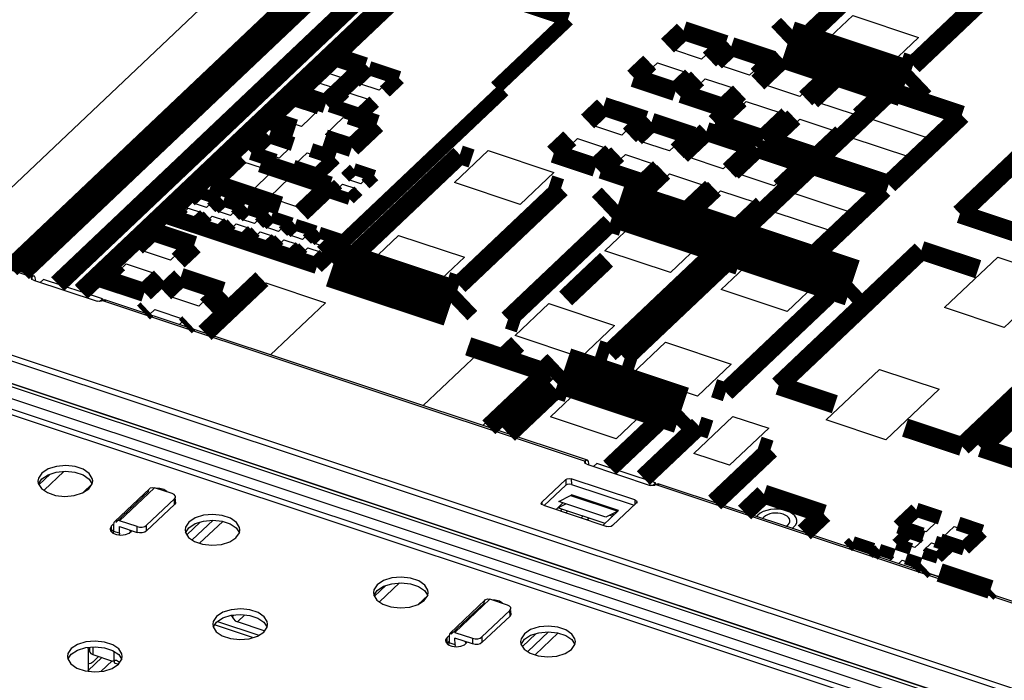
# Model space of a CAD drawing. Extents: x 0 to 1189, y 0 to 841.
# Tile 86 of 256: x 558 to 571, y 315 to 324. Entities that reach past the tile are written whole.
import ezdxf

# ---------------------------------------------------------------- set-up
doc = ezdxf.new("R2010")
doc.units = 0
doc.header["$LTSCALE"] = 65.395
doc.layers.get('0').update_dxf_attribs({"linetype": 'CONTINUOUS'})

msp = doc.modelspace()

# ---------------------------------------------------------------- linework, layer by layer
at = {"color": 7, "linetype": 'Continuous'}
for p, q in [((557.531, 320.7), (563.831, 326.67)), ((568.661, 323.255), (569.093, 323.664)), ((569.093, 323.664), (569.934, 323.384)), ((566.779, 323.233), (566.961, 323.405)), ((566.961, 323.405), (567.343, 323.278)), ((567.343, 323.278), (567.161, 323.106)), ((569.934, 323.384), (569.502, 322.975)), ((567.161, 323.106), (566.779, 323.233)), ((567.391, 323.029), (567.572, 323.202)), ((567.572, 323.202), (567.955, 323.074)), ((569.502, 322.975), (568.661, 323.255)), ((562.359, 322.938), (562.505, 323.076)), ((562.505, 323.076), (562.749, 322.995)), ((566.416, 322.888), (566.598, 323.061)), ((566.598, 323.061), (566.98, 322.933)), ((567.773, 322.902), (567.391, 323.029)), ((567.955, 323.074), (567.773, 322.902)), ((567.957, 322.783), (568.229, 323.041)), ((568.229, 323.041), (568.688, 322.889)), ((562.604, 322.857), (562.359, 322.938)), ((562.749, 322.995), (562.604, 322.857)), ((562.795, 322.793), (562.94, 322.931)), ((562.94, 322.931), (563.185, 322.85)), ((566.798, 322.761), (566.416, 322.888)), ((566.98, 322.933), (566.798, 322.761)), ((568.688, 322.889), (568.415, 322.63)), ((562.087, 322.68), (562.232, 322.818)), ((562.232, 322.818), (562.477, 322.737)), ((563.039, 322.712), (562.795, 322.793)), ((563.185, 322.85), (563.039, 322.712)), ((567.027, 322.685), (567.209, 322.857)), ((567.209, 322.857), (567.591, 322.73)), ((568.415, 322.63), (567.957, 322.783)), ((568.645, 322.554), (568.917, 322.812)), ((568.917, 322.812), (569.376, 322.66)), ((562.331, 322.599), (562.087, 322.68)), ((562.477, 322.737), (562.331, 322.599)), ((562.522, 322.535), (562.668, 322.673)), ((562.668, 322.673), (562.912, 322.592)), ((567.41, 322.558), (567.027, 322.685)), ((567.591, 322.73), (567.41, 322.558)), ((569.376, 322.66), (569.103, 322.402)), ((561.743, 322.35), (561.97, 322.565)), ((561.97, 322.565), (562.276, 322.463)), ((562.767, 322.454), (562.522, 322.535)), ((562.912, 322.592), (562.767, 322.454)), ((567.457, 322.309), (567.73, 322.568)), ((567.73, 322.568), (568.188, 322.415)), ((569.103, 322.402), (568.645, 322.554)), ((569.305, 322.349), (569.601, 322.628)), ((569.601, 322.628), (570.365, 322.374)), ((562.276, 322.463), (562.049, 322.248)), ((565.757, 322.264), (565.939, 322.436)), ((565.939, 322.436), (566.321, 322.309)), ((568.188, 322.415), (567.916, 322.157)), ((562.049, 322.248), (561.743, 322.35)), ((562.355, 322.146), (562.582, 322.361)), ((562.582, 322.361), (562.887, 322.26)), ((562.887, 322.26), (562.66, 322.044)), ((566.14, 322.137), (565.757, 322.264)), ((566.321, 322.309), (566.14, 322.137)), ((567.916, 322.157), (567.457, 322.309)), ((568.145, 322.081), (568.417, 322.339)), ((568.417, 322.339), (568.876, 322.186)), ((570.07, 322.094), (569.305, 322.349)), ((570.365, 322.374), (570.07, 322.094)), ((562.66, 322.044), (562.355, 322.146)), ((566.369, 322.061), (566.551, 322.233)), ((566.551, 322.233), (566.933, 322.106)), ((568.876, 322.186), (568.603, 321.928)), ((561.517, 321.925), (561.662, 322.062)), ((561.662, 322.062), (561.907, 321.981)), ((565.394, 321.92), (565.576, 322.092)), ((565.576, 322.092), (565.958, 321.965)), ((566.751, 321.934), (566.369, 322.061)), ((566.933, 322.106), (566.751, 321.934)), ((566.98, 321.857), (567.253, 322.116)), ((567.253, 322.116), (567.711, 321.963)), ((568.603, 321.928), (568.145, 322.081)), ((568.76, 321.832), (569.056, 322.112)), ((569.056, 322.112), (569.82, 321.858)), ((561.761, 321.843), (561.517, 321.925)), ((561.907, 321.981), (561.761, 321.843)), ((561.975, 321.772), (562.121, 321.91)), ((562.121, 321.91), (562.365, 321.829)), ((564.003, 321.531), (564.434, 321.94)), ((564.434, 321.94), (565.275, 321.66)), ((565.776, 321.793), (565.394, 321.92)), ((565.958, 321.965), (565.776, 321.793)), ((566.006, 321.717), (566.187, 321.889)), ((566.187, 321.889), (566.569, 321.762)), ((567.711, 321.963), (567.439, 321.705)), ((567.63, 321.641), (567.902, 321.9)), ((567.902, 321.9), (568.361, 321.747)), ((561.021, 321.543), (561.294, 321.801)), ((561.294, 321.801), (561.676, 321.674)), ((562.22, 321.691), (561.975, 321.772)), ((562.365, 321.829), (562.22, 321.691)), ((566.569, 321.762), (566.388, 321.589)), ((567.439, 321.705), (566.98, 321.857)), ((569.525, 321.578), (568.76, 321.832)), ((569.82, 321.858), (569.525, 321.578)), ((561.676, 321.674), (561.403, 321.416)), ((562.64, 321.57), (562.736, 321.662)), ((562.736, 321.662), (562.904, 321.606)), ((565.275, 321.66), (564.843, 321.251)), ((566.388, 321.589), (566.006, 321.717)), ((566.481, 321.384), (566.753, 321.642)), ((566.753, 321.642), (567.212, 321.49)), ((568.088, 321.489), (567.63, 321.641)), ((568.361, 321.747), (568.088, 321.489)), ((568.306, 321.402), (568.602, 321.682)), ((568.602, 321.682), (569.366, 321.427)), ((561.403, 321.416), (561.021, 321.543)), ((561.633, 321.34), (561.905, 321.598)), ((561.905, 321.598), (562.287, 321.471)), ((562.477, 321.416), (562.574, 321.508)), ((562.574, 321.508), (562.742, 321.452)), ((562.808, 321.514), (562.64, 321.57)), ((562.904, 321.606), (562.808, 321.514)), ((564.843, 321.251), (564.003, 321.531)), ((562.287, 321.471), (562.015, 321.212)), ((562.646, 321.36), (562.477, 321.416)), ((562.742, 321.452), (562.646, 321.36)), ((566.939, 321.231), (566.481, 321.384)), ((567.212, 321.49), (566.939, 321.231)), ((567.13, 321.168), (567.403, 321.426)), ((567.403, 321.426), (567.861, 321.274)), ((569.071, 321.148), (568.306, 321.402)), ((569.366, 321.427), (569.071, 321.148)), ((560.668, 321.267), (560.764, 321.358)), ((560.836, 321.211), (560.668, 321.267)), ((560.764, 321.358), (560.932, 321.302)), ((560.932, 321.302), (560.836, 321.211)), ((560.974, 321.165), (561.07, 321.256)), ((561.07, 321.256), (561.238, 321.2)), ((562.015, 321.212), (561.633, 321.34)), ((567.861, 321.274), (567.589, 321.015)), ((560.505, 321.113), (560.602, 321.204)), ((560.602, 321.204), (560.77, 321.148)), ((560.77, 321.148), (560.673, 321.057)), ((561.142, 321.109), (560.974, 321.165)), ((561.238, 321.2), (561.142, 321.109)), ((561.279, 321.063), (561.376, 321.155)), ((561.376, 321.155), (561.544, 321.099)), ((567.589, 321.015), (567.13, 321.168)), ((567.761, 320.885), (568.057, 321.165)), ((568.057, 321.165), (568.821, 320.911)), ((560.673, 321.057), (560.505, 321.113)), ((560.811, 321.011), (560.907, 321.102)), ((560.979, 320.955), (560.811, 321.011)), ((560.907, 321.102), (561.076, 321.046)), ((561.076, 321.046), (560.979, 320.955)), ((561.117, 320.909), (561.213, 321.001)), ((561.213, 321.001), (561.381, 320.945)), ((561.447, 321.007), (561.279, 321.063)), ((561.544, 321.099), (561.447, 321.007)), ((561.585, 320.962), (561.681, 321.053)), ((561.681, 321.053), (561.849, 320.997)), ((565.923, 320.659), (566.354, 321.068)), ((566.354, 321.068), (567.195, 320.789)), ((561.285, 320.853), (561.117, 320.909)), ((561.381, 320.945), (561.285, 320.853)), ((561.422, 320.808), (561.519, 320.899)), ((561.519, 320.899), (561.687, 320.843)), ((561.753, 320.906), (561.585, 320.962)), ((561.849, 320.997), (561.753, 320.906)), ((561.891, 320.86), (561.987, 320.951)), ((561.987, 320.951), (562.155, 320.895)), ((562.155, 320.895), (562.059, 320.804)), ((568.526, 320.631), (567.761, 320.885)), ((568.821, 320.911), (568.526, 320.631)), ((559.991, 320.665), (560.173, 320.837)), ((560.173, 320.837), (560.555, 320.71)), ((561.591, 320.752), (561.422, 320.808)), ((561.687, 320.843), (561.591, 320.752)), ((561.728, 320.706), (561.824, 320.797)), ((561.824, 320.797), (561.993, 320.741)), ((562.059, 320.804), (561.891, 320.86)), ((562.196, 320.758), (562.293, 320.85)), ((562.364, 320.702), (562.196, 320.758)), ((562.293, 320.85), (562.461, 320.794)), ((562.461, 320.794), (562.364, 320.702)), ((562.858, 320.446), (563.29, 320.855)), ((563.29, 320.855), (564.13, 320.576)), ((567.195, 320.789), (566.763, 320.38)), ((560.373, 320.537), (559.991, 320.665)), ((560.555, 320.71), (560.373, 320.537)), ((561.896, 320.65), (561.728, 320.706)), ((561.993, 320.741), (561.896, 320.65)), ((562.034, 320.604), (562.13, 320.696)), ((562.13, 320.696), (562.298, 320.64)), ((562.298, 320.64), (562.202, 320.548)), ((566.763, 320.38), (565.923, 320.659)), ((562.202, 320.548), (562.034, 320.604)), ((564.13, 320.576), (563.699, 320.167)), ((567.413, 320.164), (567.844, 320.573)), ((567.844, 320.573), (568.685, 320.293)), ((570.265, 319.931), (570.946, 320.576)), ((570.946, 320.576), (571.71, 320.322)), ((559.628, 320.32), (559.809, 320.492)), ((559.809, 320.492), (560.192, 320.365)), ((563.699, 320.167), (562.858, 320.446)), ((560.01, 320.193), (559.628, 320.32)), ((560.192, 320.365), (560.01, 320.193)), ((560.354, 320.079), (560.535, 320.251)), ((560.535, 320.251), (560.918, 320.124)), ((560.889, 319.583), (561.591, 320.249)), ((561.591, 320.249), (562.355, 319.994)), ((568.685, 320.293), (568.254, 319.884)), ((571.71, 320.322), (571.029, 319.676)), ((560.918, 320.124), (560.736, 319.952)), ((568.254, 319.884), (567.413, 320.164)), ((560.736, 319.952), (560.354, 320.079)), ((562.355, 319.994), (561.653, 319.328)), ((560.105, 319.843), (560.172, 319.906)), ((560.172, 319.906), (560.554, 319.779)), ((564.778, 319.575), (565.21, 319.984)), ((565.21, 319.984), (566.05, 319.704)), ((571.029, 319.676), (570.265, 319.931)), ((560.554, 319.779), (560.488, 319.716)), ((566.05, 319.704), (565.619, 319.295)), ((565.619, 319.295), (564.778, 319.575)), ((566.269, 319.079), (566.7, 319.488)), ((566.7, 319.488), (567.541, 319.208)), ((563.602, 318.68), (564.304, 319.346)), ((564.304, 319.346), (565.069, 319.091)), ((567.541, 319.208), (567.109, 318.799)), ((568.752, 318.497), (569.433, 319.142)), ((569.433, 319.142), (570.197, 318.888)), ((565.069, 319.091), (564.366, 318.426)), ((567.109, 318.799), (566.269, 319.079)), ((565.23, 318.535), (565.661, 318.944)), ((565.661, 318.944), (566.502, 318.664)), ((570.197, 318.888), (569.516, 318.242)), ((566.502, 318.664), (566.07, 318.255)), ((566.07, 318.255), (565.23, 318.535)), ((567.061, 318.069), (567.56, 318.542)), ((567.56, 318.542), (568.019, 318.389)), ((569.516, 318.242), (568.752, 318.497)), ((568.019, 318.389), (567.519, 317.916)), ((567.519, 317.916), (567.061, 318.069)), ((558.838, 317.805), (558.694, 317.669)), ((559.013, 317.839), (558.758, 317.597)), ((559.374, 317.68), (559.252, 317.564)), ((565.449, 317.331), (565.426, 317.309)), ((569.787, 317.149), (569.933, 317.287)), ((569.933, 317.287), (570.177, 317.206)), ((560.754, 317.191), (560.583, 317.029)), ((560.918, 317.215), (560.652, 316.962)), ((561.042, 317.2), (560.746, 316.92)), ((570.032, 317.068), (569.787, 317.149)), ((570.177, 317.206), (570.032, 317.068)), ((570.246, 316.997), (570.391, 317.135)), ((570.391, 317.135), (570.636, 317.053)), ((569.726, 316.92), (569.826, 317.014)), ((569.826, 317.014), (569.988, 316.961)), ((570.49, 316.915), (570.246, 316.997)), ((570.636, 317.053), (570.49, 316.915)), ((569.078, 316.858), (569.115, 316.893)), ((569.115, 316.893), (569.283, 316.837)), ((569.888, 316.866), (569.726, 316.92)), ((569.988, 316.961), (569.888, 316.866)), ((569.999, 316.829), (570.099, 316.924)), ((570.099, 316.924), (570.261, 316.87)), ((570.261, 316.87), (570.161, 316.775)), ((569.283, 316.837), (569.246, 316.802)), ((569.402, 316.75), (569.451, 316.796)), ((569.451, 316.796), (569.613, 316.742)), ((569.613, 316.742), (569.564, 316.696)), ((570.161, 316.775), (569.999, 316.829)), ((569.676, 316.659), (569.724, 316.705)), ((569.724, 316.705), (569.886, 316.651)), ((569.886, 316.651), (569.838, 316.605)), ((570.033, 316.54), (570.04, 316.548)), ((570.04, 316.548), (570.285, 316.466)), ((563.126, 316.379), (562.982, 316.242)), ((563.3, 316.412), (563.045, 316.171)), ((570.491, 316.388), (570.499, 316.395)), ((570.499, 316.395), (570.744, 316.314)), ((563.661, 316.254), (563.539, 316.138)), ((561.151, 315.999), (561.161, 315.981)), ((561.183, 316.002), (561.161, 315.981)), ((561.325, 316.004), (561.231, 315.915)), ((561.424, 315.714), (560.936, 315.876)), ((560.975, 315.92), (561.503, 315.744)), ((561.571, 315.801), (561.231, 315.915)), ((565.042, 315.764), (564.871, 315.602)), ((565.206, 315.788), (564.939, 315.536)), ((565.329, 315.774), (565.034, 315.493)), ((559.34, 315.591), (559.34, 315.538)), ((559.382, 315.595), (559.383, 315.496)), ((559.357, 315.509), (559.383, 315.496)), ((559.381, 315.401), (559.455, 315.472)), ((559.383, 315.496), (559.631, 315.413)), ((559.655, 315.419), (559.654, 315.537)), ((559.64, 315.412), (559.631, 315.413)), ((559.653, 315.415), (559.655, 315.419)), ((559.653, 315.414), (559.653, 315.393)), ((559.653, 315.393), (559.708, 315.374)), ((559.661, 315.422), (559.655, 315.417)), ((559.661, 315.423), (559.657, 315.419)), ((559.657, 315.419), (559.659, 315.421)), ((559.673, 315.426), (559.683, 315.424)), ((559.683, 315.424), (559.724, 315.402))]:
    msp.add_line(p, q, dxfattribs=at)
at = {"color": 6, "linetype": 'Continuous'}
for p, q in [((581.502, 311.617), (549.052, 322.413)), ((558.632, 320.333), (552.464, 322.386)), ((549.052, 322.341), (581.502, 311.545)), ((552.436, 322.375), (558.604, 320.323)), ((581.267, 311.336), (548.756, 322.152)), ((548.765, 322.148), (581.267, 311.335)), ((548.579, 322.018), (581.089, 311.202)), ((581.206, 311.312), (548.695, 322.129)), ((581.02, 311.089), (548.509, 321.906)), ((581.037, 311.012), (548.443, 321.856)), ((558.597, 320.308), (558.604, 320.323)), ((558.604, 320.293), (558.597, 320.308)), ((558.604, 320.323), (558.604, 320.293)), ((558.623, 320.282), (558.604, 320.293)), ((558.623, 320.282), (559.435, 320.012)), ((558.636, 320.332), (558.632, 320.333)), ((558.646, 320.317), (558.636, 320.332)), ((558.649, 320.293), (558.646, 320.317)), ((558.649, 320.274), (558.649, 320.293)), ((558.751, 320.293), (558.709, 320.254)), ((559.503, 320.043), (558.751, 320.293)), ((559.461, 320.008), (559.435, 320.012)), ((559.487, 320.012), (559.461, 320.008)), ((559.467, 320.009), (559.503, 320.043)), ((559.507, 320.022), (559.487, 320.012)), ((559.503, 320.043), (559.503, 320.022)), ((559.507, 320.022), (559.524, 320.033)), ((559.507, 320.022), (565.675, 317.97)), ((559.524, 320.033), (559.535, 320.033)), ((565.703, 317.981), (559.535, 320.033)), ((565.707, 317.979), (565.703, 317.981)), ((565.668, 317.955), (565.675, 317.97)), ((565.674, 317.941), (565.668, 317.955)), ((565.693, 317.93), (565.674, 317.941)), ((565.675, 317.97), (565.675, 317.94)), ((565.693, 317.93), (566.506, 317.66)), ((565.716, 317.965), (565.707, 317.979)), ((565.72, 317.94), (565.716, 317.965)), ((565.72, 317.921), (565.72, 317.94)), ((565.78, 317.901), (565.822, 317.941)), ((566.574, 317.691), (565.822, 317.941)), ((558.686, 317.752), (558.68, 317.715)), ((558.729, 317.816), (558.686, 317.752)), ((558.687, 317.68), (558.729, 317.744)), ((558.729, 317.744), (558.809, 317.796)), ((559.335, 317.741), (559.375, 317.677)), ((565.425, 317.733), (565.121, 317.445)), ((565.425, 317.733), (565.425, 317.661)), ((566.309, 317.473), (565.496, 317.744)), ((565.496, 317.744), (565.497, 317.671)), ((558.68, 317.715), (558.685, 317.684)), ((558.685, 317.684), (558.724, 317.62)), ((559.251, 317.564), (559.331, 317.616)), ((559.331, 317.616), (559.374, 317.68)), ((559.374, 317.68), (559.38, 317.717)), ((559.662, 317.198), (560.109, 317.621)), ((559.722, 317.207), (560.169, 317.63)), ((560.109, 317.621), (560.116, 317.627)), ((560.116, 317.627), (560.14, 317.634)), ((560.14, 317.634), (560.169, 317.63)), ((560.394, 317.555), (560.169, 317.63)), ((560.238, 317.619), (560.201, 317.62)), ((565.15, 317.401), (565.425, 317.661)), ((565.497, 317.671), (566.298, 317.405)), ((566.532, 317.656), (566.506, 317.66)), ((566.558, 317.659), (566.532, 317.656)), ((566.538, 317.656), (566.574, 317.691)), ((566.578, 317.67), (566.558, 317.659)), ((566.574, 317.67), (566.574, 317.691)), ((566.578, 317.67), (566.595, 317.681)), ((566.578, 317.67), (572.746, 315.618)), ((566.595, 317.681), (566.605, 317.681)), ((572.773, 315.629), (566.605, 317.681)), ((560.094, 317.583), (559.674, 317.185)), ((560.425, 317.488), (560.067, 317.149)), ((560.42, 317.542), (560.394, 317.555)), ((560.434, 317.525), (560.42, 317.542)), ((560.425, 317.415), (560.425, 317.488)), ((560.437, 317.513), (560.434, 317.525)), ((560.437, 317.441), (560.437, 317.488)), ((560.067, 317.077), (560.425, 317.415)), ((560.436, 317.434), (560.425, 317.415)), ((560.437, 317.441), (560.436, 317.434)), ((565.113, 317.43), (565.121, 317.445)), ((565.12, 317.416), (565.113, 317.43)), ((565.139, 317.405), (565.12, 317.416)), ((565.121, 317.445), (565.121, 317.415)), ((565.139, 317.405), (565.951, 317.134)), ((565.818, 317.432), (565.809, 317.423)), ((565.884, 317.398), (565.894, 317.407)), ((566.023, 317.145), (566.327, 317.433)), ((566.309, 317.473), (566.309, 317.416)), ((566.335, 317.448), (566.327, 317.433)), ((566.335, 317.448), (566.335, 317.433)), ((565.644, 317.266), (565.621, 317.244)), ((565.696, 317.219), (565.719, 317.241)), ((559.621, 317.142), (559.602, 317.11)), ((559.602, 317.11), (559.602, 317.102)), ((559.602, 317.102), (559.608, 317.078)), ((559.621, 317.142), (559.643, 317.163)), ((559.621, 317.07), (559.621, 317.142)), ((559.647, 317.159), (559.647, 317.072)), ((559.947, 317.132), (559.722, 317.207)), ((559.722, 317.134), (559.947, 317.059)), ((559.722, 317.047), (559.722, 317.134)), ((559.947, 317.059), (559.947, 317.132)), ((560.067, 317.077), (560.067, 317.149)), ((560.567, 317.126), (560.561, 317.09)), ((560.61, 317.191), (560.567, 317.126)), ((560.567, 317.055), (560.61, 317.118)), ((560.61, 317.118), (560.69, 317.171)), ((561.138, 317.168), (561.215, 317.116)), ((561.215, 317.116), (561.256, 317.052)), ((565.978, 317.13), (565.951, 317.134)), ((559.608, 317.078), (559.637, 317.049)), ((559.647, 317.094), (559.621, 317.07)), ((559.637, 317.049), (559.683, 317.03)), ((559.644, 317.047), (559.647, 317.072)), ((559.722, 317.047), (559.647, 317.072)), ((559.683, 317.03), (559.74, 317.023)), ((559.722, 317.047), (559.719, 317.026)), ((559.74, 317.023), (559.797, 317.03)), ((559.797, 317.03), (559.844, 317.048)), ((559.844, 317.048), (559.874, 317.076)), ((559.849, 317.092), (559.864, 317.068)), ((559.864, 317.068), (559.864, 317.087)), ((559.874, 317.076), (559.876, 317.083)), ((560.561, 317.09), (560.565, 317.058)), ((560.565, 317.058), (560.605, 316.994)), ((560.605, 316.994), (560.681, 316.942)), ((561.131, 316.938), (561.211, 316.991)), ((561.211, 316.991), (561.255, 317.055)), ((561.255, 317.055), (561.26, 317.091)), ((563.017, 316.39), (562.974, 316.326)), ((563.017, 316.318), (563.097, 316.37)), ((562.974, 316.326), (562.968, 316.289)), ((562.968, 316.289), (562.972, 316.257)), ((562.972, 316.257), (563.012, 316.194)), ((562.974, 316.254), (563.017, 316.318)), ((563.618, 316.19), (563.662, 316.254)), ((563.622, 316.315), (563.663, 316.251)), ((563.662, 316.254), (563.667, 316.291)), ((563.538, 316.137), (563.618, 316.19)), ((563.949, 315.771), (564.396, 316.195)), ((564.381, 316.156), (563.961, 315.759)), ((564.456, 316.204), (564.009, 315.78)), ((564.396, 316.195), (564.403, 316.2)), ((564.403, 316.2), (564.427, 316.208)), ((564.427, 316.208), (564.456, 316.204)), ((564.682, 316.129), (564.456, 316.204)), ((564.525, 316.193), (564.489, 316.193)), ((564.707, 316.116), (564.682, 316.129)), ((564.722, 316.099), (564.707, 316.116)), ((564.725, 316.087), (564.722, 316.099)), ((560.964, 315.985), (560.921, 315.921)), ((564.712, 316.061), (564.355, 315.722)), ((564.355, 315.65), (564.713, 315.989)), ((564.713, 315.989), (564.712, 316.061)), ((564.724, 316.007), (564.713, 315.989)), ((564.725, 316.014), (564.724, 316.007)), ((564.725, 316.014), (564.725, 316.061)), ((560.921, 315.921), (560.915, 315.884)), ((560.915, 315.884), (560.919, 315.853)), ((560.919, 315.853), (560.959, 315.789)), ((560.921, 315.849), (560.964, 315.913)), ((560.964, 315.913), (561.044, 315.965)), ((561.566, 315.785), (561.609, 315.849)), ((561.569, 315.91), (561.61, 315.846)), ((561.609, 315.849), (561.615, 315.886)), ((561.485, 315.733), (561.566, 315.785)), ((563.909, 315.715), (563.89, 315.684)), ((563.909, 315.715), (563.931, 315.736)), ((563.909, 315.643), (563.909, 315.715)), ((563.934, 315.733), (563.934, 315.646)), ((564.009, 315.78), (564.235, 315.705)), ((564.355, 315.722), (564.355, 315.65)), ((564.897, 315.764), (564.854, 315.7)), ((564.897, 315.692), (564.977, 315.744)), ((565.425, 315.742), (565.503, 315.689)), ((559.292, 315.586), (559.411, 315.598)), ((559.322, 315.575), (559.324, 315.589)), ((563.89, 315.684), (563.889, 315.675)), ((563.889, 315.675), (563.896, 315.651)), ((563.896, 315.651), (563.924, 315.623)), ((563.934, 315.667), (563.909, 315.643)), ((563.924, 315.623), (563.97, 315.604)), ((563.931, 315.62), (563.934, 315.646)), ((564.01, 315.621), (563.934, 315.646)), ((563.97, 315.604), (564.027, 315.597)), ((564.01, 315.621), (564.007, 315.599)), ((564.235, 315.633), (564.009, 315.708)), ((564.01, 315.621), (564.009, 315.708)), ((564.027, 315.597), (564.084, 315.603)), ((564.084, 315.603), (564.131, 315.622)), ((564.131, 315.622), (564.161, 315.65)), ((564.136, 315.666), (564.151, 315.642)), ((564.151, 315.642), (564.151, 315.661)), ((564.161, 315.65), (564.163, 315.657)), ((564.235, 315.705), (564.235, 315.633)), ((564.854, 315.7), (564.848, 315.663)), ((564.848, 315.663), (564.853, 315.632)), ((564.853, 315.632), (564.892, 315.568)), ((564.855, 315.628), (564.897, 315.692)), ((565.499, 315.564), (565.542, 315.628)), ((565.503, 315.689), (565.543, 315.625)), ((565.542, 315.628), (565.548, 315.665)), ((559.063, 315.509), (559.057, 315.472)), ((559.057, 315.472), (559.062, 315.441)), ((559.106, 315.573), (559.063, 315.509)), ((559.064, 315.437), (559.106, 315.501)), ((559.106, 315.501), (559.186, 315.553)), ((559.186, 315.553), (559.292, 315.586)), ((559.322, 315.575), (559.323, 315.285)), ((559.634, 315.551), (559.712, 315.498)), ((559.712, 315.498), (559.752, 315.434)), ((559.751, 315.437), (559.757, 315.474)), ((564.892, 315.568), (564.969, 315.515)), ((565.419, 315.512), (565.499, 315.564)), ((559.062, 315.441), (559.101, 315.377)), ((559.495, 315.459), (559.323, 315.295)), ((559.489, 315.284), (559.629, 315.416)), ((559.628, 315.321), (559.708, 315.373)), ((559.708, 315.373), (559.751, 315.437)), ((559.335, 315.283), (559.319, 315.292))]:
    msp.add_line(p, q, dxfattribs=at)
at = {"color": 2, "linetype": 'Continuous'}
for p, q in [((565.337, 317.453), (565.487, 317.53)), ((565.487, 317.53), (566.089, 317.329)), ((565.499, 317.538), (565.488, 317.528)), ((566.1, 317.338), (565.499, 317.538)), ((565.39, 317.435), (565.301, 317.351)), ((565.326, 317.372), (565.426, 317.423)), ((565.927, 317.172), (565.326, 317.372)), ((565.939, 317.252), (565.337, 317.453)), ((565.361, 317.335), (565.38, 317.354)), ((565.903, 317.151), (566.1, 317.338)), ((566.089, 317.329), (565.939, 317.252)), ((565.989, 317.278), (566.025, 317.266)), ((566.018, 317.293), (566.044, 317.284)), ((565.931, 317.174), (565.927, 317.172))]:
    msp.add_line(p, q, dxfattribs=at)
at = {"color": 7, "linetype": 'Continuous'}
for points, const_width in [([(558.932, 320.233), (564.793, 325.788)], 0.242), ([(559.233, 320.133), (565.272, 325.857)], 0.242), ([(563.833, 325.649), (558.331, 320.434)], 0.242), ([(558.481, 320.384), (564.022, 325.635)], 0.242), ([(568.57, 323.459), (569.875, 324.696)], 0.242), ([(571.169, 324.265), (569.864, 323.028)], 0.242), ([(568.259, 323.299), (568.384, 323.417)], 0.604), ([(566.726, 323.28), (566.93, 323.473)], 0.242), ([(566.93, 323.473), (567.465, 323.295)], 0.242), ([(569.764, 322.798), (568.259, 323.299)], 0.604), ([(568.72, 323.409), (568.57, 323.459)], 0.242), ([(567.465, 323.295), (567.261, 323.102)], 0.242), ([(567.337, 323.076), (567.541, 323.27)], 0.242), ([(567.541, 323.27), (568.076, 323.092)], 0.242), ([(562.477, 323.138), (562.091, 322.772)], 0.242), ([(562.859, 323.011), (562.477, 323.138)], 0.242), ([(566.499, 323.065), (566.294, 322.871)], 0.242), ([(568.076, 323.092), (567.872, 322.898)], 0.242), ([(567.88, 322.808), (568.198, 323.11)], 0.242), ([(568.198, 323.11), (568.81, 322.906)], 0.242), ([(569.889, 322.917), (569.764, 322.798)], 0.604), ([(569.864, 323.028), (569.714, 323.078)], 0.242), ([(562.359, 322.537), (562.745, 322.903)], 0.242), ([(562.731, 322.821), (562.912, 322.993)], 0.181), ([(562.912, 322.993), (563.294, 322.866)], 0.181), ([(568.81, 322.906), (568.492, 322.605)], 0.242), ([(563.294, 322.866), (563.113, 322.694)], 0.181), ([(566.294, 322.871), (566.829, 322.693)], 0.242), ([(566.829, 322.693), (567.034, 322.887)], 0.242), ([(567.11, 322.861), (566.906, 322.667)], 0.242), ([(568.568, 322.58), (568.886, 322.881)], 0.242), ([(568.886, 322.881), (569.497, 322.677)], 0.242), ([(572.286, 322.859), (570.462, 321.131)], 0.242), ([(561.977, 322.664), (562.359, 322.537)], 0.242), ([(562.594, 322.692), (562.413, 322.519)], 0.181), ([(566.906, 322.667), (567.441, 322.489)], 0.242), ([(567.441, 322.489), (567.645, 322.683)], 0.242), ([(569.57, 322.697), (568.636, 321.812)], 0.242), ([(569.497, 322.677), (569.179, 322.376)], 0.242), ([(570.487, 322.392), (569.57, 322.697)], 0.242), ([(561.621, 322.332), (561.939, 322.633)], 0.242), ([(561.939, 322.633), (562.283, 322.519)], 0.242), ([(562.795, 322.392), (562.977, 322.564)], 0.181), ([(567.335, 322.292), (567.653, 322.593)], 0.242), ([(562.413, 322.519), (562.795, 322.392)], 0.181), ([(563.009, 322.277), (562.665, 322.392)], 0.242), ([(565.908, 322.505), (565.704, 322.311)], 0.242), ([(566.443, 322.327), (565.908, 322.505)], 0.242), ([(568.265, 322.39), (567.947, 322.088)], 0.242), ([(569.553, 321.507), (570.487, 322.392)], 0.242), ([(561.965, 322.218), (561.621, 322.332)], 0.242), ([(562.691, 321.976), (563.009, 322.277)], 0.242), ([(566.239, 322.133), (566.443, 322.327)], 0.242), ([(566.52, 322.302), (566.315, 322.108)], 0.242), ([(567.054, 322.124), (566.52, 322.302)], 0.242), ([(567.947, 322.088), (567.335, 322.292)], 0.242), ([(568.023, 322.063), (568.341, 322.364)], 0.242), ([(566.904, 321.883), (567.222, 322.184)], 0.242), ([(567.222, 322.184), (567.833, 321.981)], 0.242), ([(568.952, 322.161), (568.634, 321.86)], 0.242), ([(561.407, 321.909), (561.634, 322.124)], 0.181), ([(561.634, 322.124), (561.94, 322.022)], 0.181), ([(562.347, 322.09), (562.691, 321.976)], 0.242), ([(565.272, 321.902), (565.477, 322.096)], 0.242), ([(566.85, 321.93), (567.054, 322.124)], 0.242), ([(568.634, 321.86), (568.023, 322.063)], 0.242), ([(562.475, 321.844), (562.169, 321.946)], 0.181), ([(562.767, 320.65), (564.072, 321.887)], 0.242), ([(564.072, 321.887), (564.222, 321.837)], 0.242), ([(565.807, 321.724), (565.272, 321.902)], 0.242), ([(566.012, 321.918), (565.807, 321.724)], 0.242), ([(565.884, 321.699), (566.088, 321.893)], 0.242), ([(567.833, 321.981), (567.515, 321.68)], 0.242), ([(567.553, 321.667), (567.871, 321.968)], 0.242), ([(567.871, 321.968), (568.483, 321.765)], 0.242), ([(560.899, 321.525), (561.263, 321.87)], 0.242), ([(561.713, 321.807), (561.407, 321.909)], 0.181), ([(561.532, 321.78), (562.409, 321.488)], 0.242), ([(562.248, 321.629), (562.475, 321.844)], 0.181), ([(568.483, 321.765), (568.165, 321.463)], 0.242), ([(568.636, 321.812), (569.553, 321.507)], 0.242), ([(561.942, 321.731), (562.248, 321.629)], 0.181), ([(562.718, 321.703), (562.606, 321.597)], 0.151), ([(562.978, 321.616), (562.718, 321.703)], 0.151), ([(566.419, 321.521), (565.884, 321.699)], 0.242), ([(566.359, 321.366), (566.677, 321.668)], 0.242), ([(566.623, 321.715), (566.419, 321.521)], 0.242), ([(568.573, 321.752), (567.639, 320.868)], 0.242), ([(569.49, 321.447), (568.573, 321.752)], 0.242), ([(561.776, 321.234), (560.899, 321.525)], 0.242), ([(562.866, 321.511), (562.978, 321.616)], 0.151), ([(562.409, 321.488), (562.046, 321.144)], 0.242), ([(562.516, 321.511), (562.404, 321.406)], 0.151), ([(565.366, 321.456), (564.061, 320.219)], 0.242), ([(565.216, 321.506), (565.366, 321.456)], 0.242), ([(565.967, 321.127), (566.093, 321.246)], 0.604), ([(566.093, 321.246), (569.087, 320.249)], 0.604), ([(567.288, 321.464), (566.97, 321.163)], 0.242), ([(567.008, 321.15), (567.326, 321.452)], 0.242), ([(568.557, 320.563), (569.49, 321.447)], 0.242), ([(560.746, 321.399), (560.634, 321.294)], 0.151), ([(561.005, 321.313), (560.746, 321.399)], 0.151), ([(560.894, 321.207), (561.005, 321.313)], 0.151), ([(562.404, 321.406), (562.664, 321.319)], 0.151), ([(562.664, 321.319), (562.775, 321.425)], 0.151), ([(566.97, 321.163), (566.359, 321.366)], 0.242), ([(560.543, 321.208), (560.432, 321.102)], 0.151), ([(561.051, 321.297), (560.94, 321.192)], 0.151), ([(561.311, 321.211), (561.051, 321.297)], 0.151), ([(561.2, 321.106), (561.311, 321.211)], 0.151), ([(561.357, 321.196), (561.246, 321.09)], 0.151), ([(561.617, 321.109), (561.357, 321.196)], 0.151), ([(567.62, 320.947), (567.008, 321.15)], 0.242), ([(567.938, 321.248), (567.62, 320.947)], 0.242), ([(570.462, 321.131), (571.2, 320.885)], 0.242), ([(560.432, 321.102), (560.692, 321.016)], 0.151), ([(560.692, 321.016), (560.803, 321.121)], 0.151), ([(560.849, 321.106), (560.738, 321.001)], 0.151), ([(561.506, 321.004), (561.617, 321.109)], 0.151), ([(561.663, 321.094), (561.551, 320.989)], 0.151), ([(561.923, 321.008), (561.663, 321.094)], 0.151), ([(564.687, 319.779), (565.992, 321.016)], 0.242), ([(565.992, 321.016), (566.142, 320.966)], 0.242), ([(560.142, 320.905), (559.937, 320.711)], 0.242), ([(560.677, 320.727), (560.142, 320.905)], 0.242), ([(560.738, 321.001), (560.998, 320.914)], 0.151), ([(560.998, 320.914), (561.109, 321.02)], 0.151), ([(561.155, 321.004), (561.044, 320.899)], 0.151), ([(561.811, 320.902), (561.923, 321.008)], 0.151), ([(561.968, 320.992), (561.857, 320.887)], 0.151), ([(562.228, 320.906), (561.968, 320.992)], 0.151), ([(567.458, 320.631), (567.583, 320.75)], 0.604), ([(567.597, 320.745), (567.472, 320.626)], 0.604), ([(561.044, 320.899), (561.303, 320.812)], 0.151), ([(561.303, 320.812), (561.415, 320.918)], 0.151), ([(561.461, 320.903), (561.349, 320.797)], 0.151), ([(561.609, 320.711), (561.72, 320.816)], 0.151), ([(561.766, 320.801), (561.655, 320.695)], 0.151), ([(562.117, 320.8), (562.228, 320.906)], 0.151), ([(562.274, 320.891), (562.163, 320.785)], 0.151), ([(562.456, 320.49), (562.581, 320.609)], 0.604), ([(562.534, 320.804), (562.274, 320.891)], 0.151), ([(562.423, 320.699), (562.534, 320.804)], 0.151), ([(567.639, 320.868), (568.557, 320.563)], 0.242), ([(560.472, 320.533), (560.677, 320.727)], 0.242), ([(561.349, 320.797), (561.609, 320.711)], 0.151), ([(561.655, 320.695), (561.915, 320.609)], 0.151), ([(561.915, 320.609), (562.026, 320.714)], 0.151), ([(562.072, 320.699), (561.961, 320.594)], 0.151), ([(563.961, 319.989), (562.456, 320.49)], 0.604), ([(562.917, 320.6), (562.767, 320.65)], 0.242), ([(567.136, 320.635), (567.286, 320.585)], 0.242), ([(569.969, 320.664), (568.146, 318.936)], 0.242), ([(570.696, 320.422), (569.969, 320.664)], 0.242), ([(561.961, 320.594), (562.221, 320.507)], 0.151), ([(562.221, 320.507), (562.332, 320.613)], 0.151), ([(565.424, 320.049), (565.947, 320.544)], 0.242), ([(567.286, 320.585), (565.981, 319.348)], 0.242), ([(566.177, 319.283), (567.483, 320.52)], 0.242), ([(567.483, 320.52), (567.633, 320.47)], 0.242), ([(559.506, 320.303), (559.71, 320.496)], 0.242), ([(569.087, 320.249), (568.962, 320.131)], 0.604), ([(560.041, 320.125), (559.506, 320.303)], 0.242), ([(560.245, 320.318), (560.041, 320.125)], 0.242), ([(560.3, 320.126), (560.504, 320.319)], 0.242), ([(560.504, 320.319), (561.039, 320.141)], 0.242), ([(561.542, 320.296), (560.815, 319.607)], 0.242), ([(564.086, 320.108), (563.961, 319.989)], 0.604), ([(564.061, 320.219), (563.911, 320.269)], 0.242), ([(561.039, 320.141), (560.835, 319.948)], 0.242), ([(568.626, 320.139), (568.776, 320.089)], 0.242), ([(568.776, 320.089), (567.471, 318.852)], 0.242), ([(560.073, 319.91), (560.029, 319.869)], 0.242), ([(570.492, 318.155), (572.316, 319.883)], 0.242), ([(564.837, 319.729), (564.687, 319.779)], 0.242), ([(560.564, 319.691), (560.608, 319.732)], 0.242), ([(570.731, 318.141), (572.18, 319.514)], 0.242), ([(565.18, 319.1), (564.179, 319.437)], 0.242), ([(564.675, 319.339), (564.811, 319.468)], 0.242), ([(565.981, 319.348), (565.831, 319.398)], 0.242), ([(565.274, 319.002), (565.4, 319.121)], 0.604), ([(565.4, 319.121), (566.904, 318.62)], 0.604), ([(566.327, 319.233), (566.177, 319.283)], 0.242), ([(564.442, 318.401), (565.18, 319.1)], 0.242), ([(564.693, 318.317), (565.299, 318.891)], 0.242), ([(565.299, 318.891), (565.449, 318.841)], 0.242), ([(567.471, 318.852), (567.321, 318.902)], 0.242), ([(568.146, 318.936), (568.864, 318.696)], 0.242), ([(566.904, 318.62), (566.779, 318.502)], 0.604), ([(566.443, 318.51), (566.593, 318.46)], 0.242), ([(566.593, 318.46), (565.987, 317.886)], 0.242), ([(567.124, 318.422), (566.417, 317.753)], 0.242), ([(567.274, 318.373), (567.124, 318.422)], 0.242), ([(569.762, 318.398), (570.492, 318.155)], 0.242), ([(567.328, 317.44), (568.042, 318.117)], 0.242), ([(568.042, 318.117), (567.892, 318.167)], 0.242), ([(573.049, 317.37), (570.731, 318.141)], 0.242), ([(567.958, 317.549), (567.71, 317.313)], 0.242), ([(568.722, 317.294), (567.958, 317.549)], 0.242), ([(568.474, 317.059), (568.722, 317.294)], 0.242), ([(569.905, 317.349), (569.678, 317.134)], 0.181), ([(570.211, 317.247), (569.905, 317.349)], 0.181), ([(570.44, 317.171), (570.745, 317.069)], 0.181), ([(569.807, 317.056), (569.653, 316.909)], 0.151), ([(569.678, 317.134), (569.983, 317.032)], 0.181), ([(569.994, 316.993), (569.807, 317.056)], 0.151), ([(570.745, 317.069), (570.518, 316.854)], 0.181), ([(569.096, 316.935), (569.032, 316.873)], 0.151), ([(569.356, 316.848), (569.096, 316.935)], 0.151), ([(569.653, 316.909), (569.84, 316.847)], 0.151), ([(570.334, 316.88), (570.147, 316.942)], 0.151), ([(570.518, 316.854), (570.213, 316.956)], 0.181), ([(569.291, 316.787), (569.356, 316.848)], 0.151), ([(569.432, 316.837), (569.356, 316.765)], 0.151), ([(569.619, 316.775), (569.432, 316.837)], 0.151), ([(569.993, 316.796), (570.18, 316.734)], 0.151), ([(570.18, 316.734), (570.334, 316.88)], 0.151), ([(569.96, 316.662), (569.772, 316.724)], 0.151), ([(569.884, 316.59), (569.96, 316.662)], 0.151), ([(570.013, 316.609), (569.964, 316.563)], 0.242), ([(570.853, 316.33), (570.204, 316.546)], 0.242), ([(570.805, 316.284), (570.853, 316.33)], 0.242)]:
    msp.add_lwpolyline(points, dxfattribs=dict(at, const_width=const_width))
at = {"color": 40, "linetype": 'Continuous', "const_width": 0.181}
for points in [[(564.229, 324.779), (562.549, 323.186)], [(564.441, 323.953), (565.454, 323.616)], [(565.454, 323.616), (564.534, 322.744)], [(564.63, 322.712), (562.245, 320.452)], [(564.534, 322.744), (564.63, 322.712)], [(560.335, 321.088), (561.595, 322.283)], [(562.245, 320.452), (560.335, 321.088)]]:
    msp.add_lwpolyline(points, dxfattribs=at)
at = {"color": 6, "linetype": 'Continuous'}
for points in [[(558.632, 320.333), (558.621, 320.334), (558.604, 320.323)], [(559.535, 320.033), (559.539, 320.031), (559.548, 320.017)], [(565.703, 317.981), (565.692, 317.981), (565.675, 317.97)], [(559.38, 317.717), (559.375, 317.749), (559.336, 317.812), (559.259, 317.865), (559.155, 317.9), (559.036, 317.913), (558.917, 317.902), (558.809, 317.869), (558.729, 317.816)], [(558.809, 317.796), (558.915, 317.83), (559.034, 317.841), (559.153, 317.828), (559.257, 317.794), (559.335, 317.741)], [(565.425, 317.733), (565.444, 317.744), (565.47, 317.748), (565.496, 317.744)], [(558.724, 317.62), (558.801, 317.567), (558.905, 317.532), (559.024, 317.519), (559.143, 317.53), (559.251, 317.564)], [(560.094, 317.583), (560.099, 317.609), (560.109, 317.621)], [(560.331, 317.576), (560.328, 317.581), (560.29, 317.606), (560.238, 317.619)], [(565.497, 317.671), (565.47, 317.675), (565.444, 317.671), (565.425, 317.661)], [(566.605, 317.681), (566.609, 317.679), (566.619, 317.665)], [(560.425, 317.488), (560.436, 317.506), (560.437, 317.513)], [(560.42, 317.47), (560.435, 317.453), (560.437, 317.441)], [(566.309, 317.473), (566.328, 317.462), (566.335, 317.448)], [(561.26, 317.091), (561.256, 317.123), (561.216, 317.187), (561.14, 317.24), (561.036, 317.275), (560.917, 317.287), (560.797, 317.277), (560.69, 317.243), (560.61, 317.191)], [(559.662, 317.198), (559.652, 317.185), (559.647, 317.159)], [(559.722, 317.207), (559.693, 317.211), (559.668, 317.203), (559.662, 317.198)], [(559.947, 317.132), (559.98, 317.125), (560.014, 317.126), (560.044, 317.134), (560.067, 317.149)], [(560.69, 317.171), (560.796, 317.204), (560.914, 317.215)], [(560.914, 317.215), (561.033, 317.203), (561.138, 317.168)], [(566.023, 317.145), (566.004, 317.134), (565.978, 317.13)], [(560.067, 317.077), (560.044, 317.062), (560.014, 317.054), (559.98, 317.053), (559.947, 317.059)], [(560.681, 316.942), (560.785, 316.907), (560.904, 316.894), (561.024, 316.905), (561.131, 316.938)], [(563.667, 316.291), (563.663, 316.322), (563.623, 316.386), (563.547, 316.439), (563.443, 316.474), (563.324, 316.487), (563.204, 316.476), (563.097, 316.442), (563.017, 316.39)], [(563.097, 316.37), (563.203, 316.403), (563.321, 316.414), (563.44, 316.402), (563.545, 316.368), (563.622, 316.315)], [(563.012, 316.194), (563.088, 316.141), (563.192, 316.106), (563.311, 316.093), (563.431, 316.104), (563.538, 316.137)], [(564.381, 316.156), (564.387, 316.182), (564.396, 316.195)], [(564.619, 316.15), (564.616, 316.155), (564.578, 316.179), (564.525, 316.193)], [(561.615, 315.886), (561.61, 315.918), (561.571, 315.981), (561.494, 316.034), (561.39, 316.069), (561.271, 316.082), (561.151, 316.071), (561.044, 316.038), (560.964, 315.985)], [(561.044, 315.965), (561.15, 315.999), (561.268, 316.01), (561.387, 315.997), (561.492, 315.963), (561.569, 315.91)], [(564.708, 316.043), (564.722, 316.026), (564.725, 316.014)], [(564.712, 316.061), (564.724, 316.08), (564.725, 316.087)], [(565.548, 315.665), (565.543, 315.697), (565.504, 315.76), (565.427, 315.813), (565.323, 315.848), (565.204, 315.861), (565.085, 315.85), (564.977, 315.817), (564.897, 315.764)], [(560.959, 315.789), (561.035, 315.736), (561.14, 315.701), (561.259, 315.688), (561.378, 315.699), (561.485, 315.733)], [(563.949, 315.771), (563.94, 315.759), (563.934, 315.733)], [(564.009, 315.78), (563.98, 315.784), (563.956, 315.777), (563.949, 315.771)], [(564.235, 315.705), (564.267, 315.699), (564.301, 315.7), (564.332, 315.708), (564.355, 315.722)], [(564.977, 315.744), (565.083, 315.777), (565.202, 315.789)], [(565.202, 315.789), (565.321, 315.776), (565.425, 315.742)], [(559.757, 315.474), (559.752, 315.506), (559.713, 315.569), (559.636, 315.622), (559.532, 315.657), (559.413, 315.67), (559.294, 315.659), (559.186, 315.626), (559.106, 315.573)], [(559.411, 315.598), (559.53, 315.585), (559.634, 315.551)], [(564.355, 315.65), (564.332, 315.636), (564.301, 315.627), (564.267, 315.626), (564.235, 315.633)], [(564.969, 315.515), (565.073, 315.48), (565.192, 315.467), (565.311, 315.478), (565.419, 315.512)], [(559.101, 315.377), (559.178, 315.324), (559.282, 315.289), (559.401, 315.276), (559.52, 315.287), (559.628, 315.321)]]:
    msp.add_lwpolyline(points, dxfattribs=at)
at = {"color": 7, "linetype": 'Continuous'}
for points in [[(568.342, 317.13), (568.364, 317.157), (568.377, 317.186), (568.379, 317.215), (568.371, 317.244), (568.353, 317.272), (568.325, 317.298), (568.29, 317.319), (568.247, 317.336), (568.199, 317.349), (568.148, 317.355), (568.095, 317.356), (568.043, 317.351), (567.994, 317.34), (567.949, 317.325), (567.911, 317.304), (567.88, 317.28)], [(567.88, 317.28), (567.878, 317.277), (567.875, 317.274), (567.872, 317.271), (567.87, 317.268), (567.868, 317.265), (567.865, 317.262)], [(567.958, 317.255), (567.955, 317.252), (567.952, 317.249), (567.95, 317.246), (567.947, 317.243), (567.945, 317.239), (567.943, 317.236)], [(568.266, 317.156), (568.28, 317.173), (568.289, 317.192), (568.29, 317.212), (568.285, 317.232), (568.273, 317.25), (568.254, 317.267), (568.231, 317.281), (568.202, 317.293), (568.17, 317.301), (568.136, 317.306), (568.101, 317.306), (568.066, 317.303), (568.034, 317.296), (568.004, 317.285), (567.978, 317.271), (567.958, 317.255)], [(568.24, 317.137), (568.245, 317.14), (568.249, 317.142), (568.254, 317.145), (568.258, 317.149), (568.262, 317.152), (568.266, 317.156)], [(568.318, 317.111), (568.322, 317.114), (568.326, 317.117), (568.331, 317.12), (568.334, 317.123), (568.338, 317.127), (568.342, 317.13)], [(561.161, 315.981), (561.178, 315.953), (561.202, 315.93), (561.231, 315.915)], [(559.34, 315.538), (559.343, 315.526), (559.357, 315.509)], [(559.381, 315.401), (559.357, 315.384), (559.336, 315.378), (559.325, 315.38)], [(559.653, 315.415), (559.647, 315.412), (559.64, 315.412)], [(559.659, 315.421), (559.664, 315.425), (559.673, 315.426)]]:
    msp.add_lwpolyline(points, dxfattribs=at)

doc.saveas('drawing.dxf')
